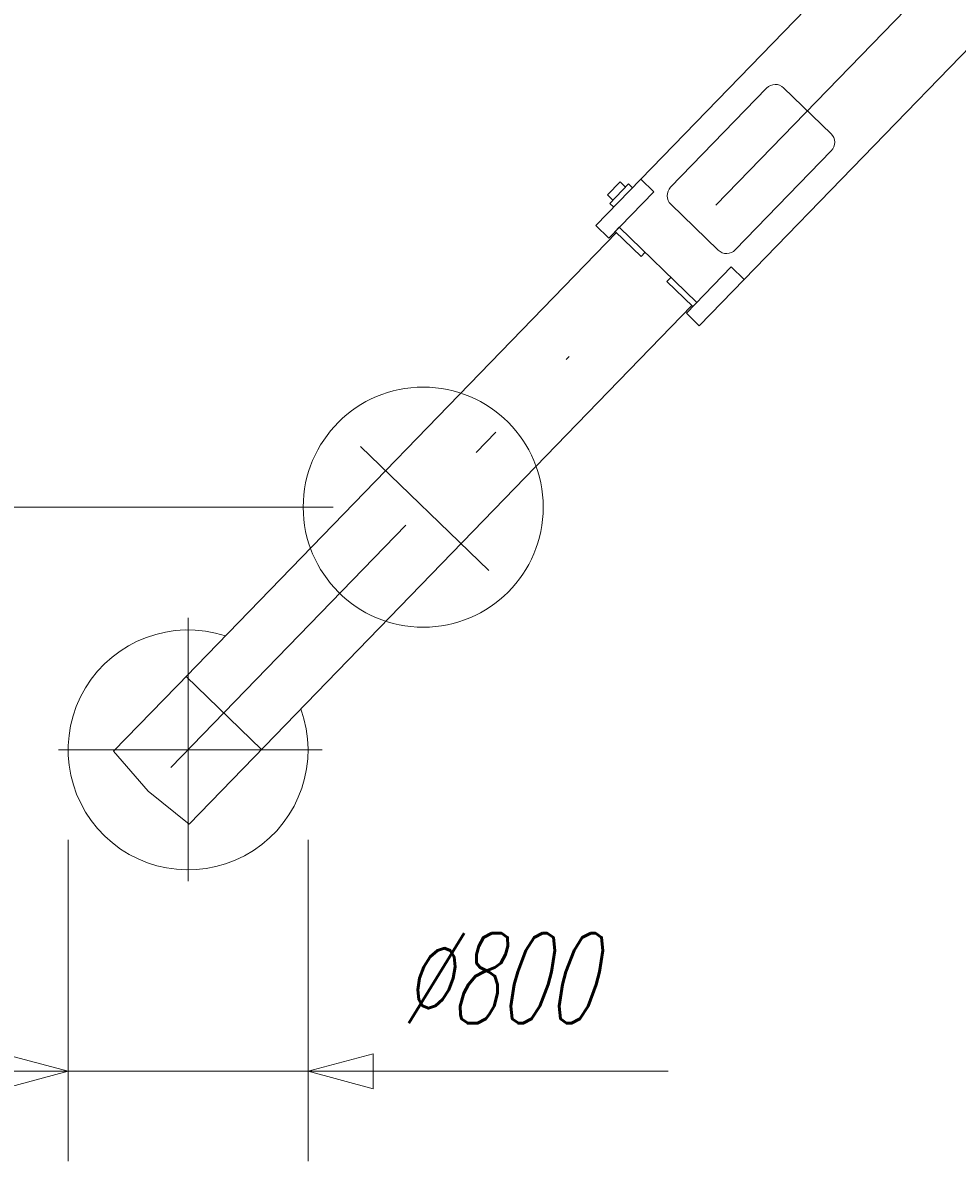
# Model space of a CAD drawing. Extents: x 4151 to 29084, y 1250 to 42319.
# Tile 2 of 30: x 12847 to 15961, y 1250 to 5044. Entities that reach past the tile are written whole.
import ezdxf
from ezdxf.enums import TextEntityAlignment as Align

# ---------------------------------------------------------------- set-up
doc = ezdxf.new("R2010")
doc.units = 0
doc.header["$LTSCALE"] = 37.5
doc.header["$MEASUREMENT"] = 0
doc.linetypes.add('CENTER', pattern=[50.5, 30, -9, 2.5, -9])
doc.layers.add('2', color=134, linetype='Continuous')
doc.layers.add('6', color=7, linetype='Continuous')
doc.styles.get("Standard").update_dxf_attribs({"font": 'txt', "bigfont": 'bigfont'})
doc.dimstyles.get("Standard").update_dxf_attribs({"dimtxt": 0.18, "dimasz": 0.18, "dimexe": 0.18, "dimexo": 0.0625, "dimgap": 0.09, "dimtad": 0, "dimtih": 1, "dimtoh": 1, "dimdec": 4, "dimzin": 0, "dimdsep": 46, "dimtxsty": 'Standard', "dimcen": 0.09, "dimadec": 0, "dimazin": 0, "dimtfac": 1, "dimtdec": 4, "dimtofl": 0, "dimtmove": 0, "dimatfit": 0, "dimfxl": 1, "dimtolj": 1, "dimtzin": 0, "dimarcsym": 0})

# ---------------------------------------------------------------- blocks, each defined once
blk = doc.blocks.new('*G187')
at = {"layer": '2', "color": 134, "linetype": 'Continuous', "lineweight": 9}
for p, q in [((14825.6, 4345.4), (13391.6, 2866)), ((15076.9, 4101.8), (13652.3, 2632.1)), ((13149.7, 2616.4), (13401, 2875.7)), ((13391.6, 2866), (13642.9, 2622.4)), ((13652.3, 2632.1), (13401, 2372.8)), ((13264.3, 2483.2), (13149.7, 2616.4)), ((13401, 2372.8), (13264.3, 2483.2))]:
    blk.add_line(p, q, dxfattribs=at)
at = {"layer": '2', "color": 134, "linetype": 'CENTER', "lineweight": 9}
for p, q in [((13340.4, 2561.8), (14668.2, 3931.6)), ((13973, 3631.9), (14399.8, 3218.2)), ((13398, 2183.3), (13398, 3061.2)), ((12966.3, 2621), (13844.3, 2621))]:
    blk.add_line(p, q, dxfattribs=at)
at = {"layer": '2', "color": 134, "linetype": 'Continuous', "lineweight": 9}
for centre, radius, start, end in [((13398, 2621), 399.8, 71.8671, 19.9565), ((13271.4, 2490.5), 10.1, -139.227, -128.9929)]:
    blk.add_arc(centre, radius, start, end, dxfattribs=at)
blk = doc.blocks.new('*G188')
at = {"layer": '2', "color": 134, "linetype": 'Continuous', "lineweight": 9}
for p, q in [((16766.2, 6441.2), (16792.9, 6468.8)), ((15808.8, 5453.5), (16745.8, 6420.1)), ((16745.8, 6420.1), (17090.4, 6086)), ((16747.7, 6422.1), (16766.2, 6441.2)), ((16766.2, 6441.2), (17110.9, 6107.1)), ((17110.9, 6107.1), (16766.2, 6441.2)), ((17137.6, 6134.7), (17110.9, 6107.1)), ((17110.9, 6107.1), (16153.5, 5119.4)), ((16166.4, 5957.4), (16160.6, 5947.3)), ((16280.7, 5941.2), (16234.2, 5986.4)), ((16103.3, 5887.7), (16142.2, 5798.8)), ((15918.8, 5653.2), (15869.2, 5683.4)), ((15961.9, 5611.4), (15918.8, 5653.2)), ((15961.9, 5611.4), (15918.8, 5653.2)), ((15970.3, 5620.1), (15961.9, 5611.4)), ((15762.2, 5587.7), (15832.5, 5477.9)), ((15875.5, 5522.3), (15867.2, 5513.7)), ((14906.8, 4522.9), (15808.8, 5453.5)), ((16153.5, 5119.4), (15251.4, 4188.8)), ((15006.1, 4496), (15326.2, 4826.3)), ((15382.8, 4827.2), (15540.8, 4674.1)), ((15541.6, 4617.5), (15221.5, 4287.2)), ((14757.1, 4368.5), (14906.8, 4522.9)), ((14906.8, 4522.9), (14949.9, 4481.1)), ((14949.9, 4481.1), (14906.8, 4522.9)), ((14796, 4470.4), (14837.8, 4513.5)), ((14949.9, 4481.1), (14800.2, 4326.8)), ((14803.5, 4442.2), (14866.1, 4506.9)), ((14837.8, 4513.5), (14855.7, 4496.1)), ((14866.1, 4506.9), (14879.1, 4494.3)), ((14813.9, 4453), (14796, 4470.4)), ((14816.4, 4429.7), (14803.5, 4442.2)), ((15164.9, 4286.3), (15006.9, 4439.5)), ((14800.2, 4326.8), (14757.1, 4368.5)), ((14821.7, 4348.9), (14835, 4362.7)), ((14907.9, 4265.4), (14821.7, 4348.9)), ((15093.5, 4112.1), (14835, 4362.7)), ((14921.2, 4279.1), (14907.9, 4265.4)), ((15058.7, 4076.2), (15208.3, 4230.6)), ((15208.3, 4230.6), (15251.4, 4188.8)), ((15251.4, 4188.8), (15208.4, 4230.6)), ((14994, 4181.9), (15007.3, 4195.6)), ((15080.2, 4098.4), (14994, 4181.9)), ((15251.4, 4188.8), (15101.8, 4034.4)), ((15093.5, 4112.1), (15080.2, 4098.4)), ((15101.8, 4034.4), (15058.7, 4076.2))]:
    blk.add_line(p, q, dxfattribs=at)
at = {"layer": '2', "color": 134, "linetype": 'CENTER', "lineweight": 9}
for p, q in [((15157.4, 4436.3), (17049, 6387.8)), ((16762.1, 6248), (17032.9, 5985.5))]:
    blk.add_line(p, q, dxfattribs=at)
at = {"layer": '2', "color": 134, "linetype": 'Continuous', "lineweight": 9}
for centre, radius in [((16840, 6172.5), 35), ((16206.4, 5957.7), 15), ((16207, 5957.4), 15), ((16139.9, 5903.7), 15), ((16139.9, 5903.7), 15), ((16140.7, 5903.3), 15), ((15830.2, 5619.3), 30)]:
    blk.add_circle(centre, radius, dxfattribs=at)
for centre, radius, start, end in [((16840, 6172.5), 300, -7.2411, 99.0219), ((16206.4, 5957.7), 40, 45.8029, -179.588), ((16139.9, 5903.7), 40, 76.1194, -156.3739), ((16151.9, 5952.3), 10, -103.8875, -29.6366), ((15830.2, 5619.3), 75, 58.7228, -155.1319), ((15354.9, 4798.5), 40, 45.8906, 135.8899), ((15513, 4645.4), 40, -44.1694, 45.9605), ((15034.8, 4468.2), 40, 135.8747, -134.0897), ((15192.8, 4315.1), 40, -134.1093, -44.1031)]:
    blk.add_arc(centre, radius, start, end, dxfattribs=at)
blk = doc.blocks.new('*G201')
at = {"layer": '2', "color": 134, "linetype": 'Continuous', "lineweight": 9}
blk.add_circle((14181.5, 3429.8), 400, dxfattribs=at)
blk = doc.blocks.new('*D202')
at = {"layer": '6', "color": 7, "linetype": 'Continuous', "lineweight": 9}
for p, q in [((4480, 11413.2), (13881.5, 11413.2)), ((4780, 11413.2), (4682.9, 11050.9)), ((4780, 11413.2), (4780, 3429.7)), ((4780, 11413.2), (4877.1, 11050.9)), ((4877.1, 11050.9), (4682.9, 11050.9)), ((4780, 3429.7), (4682.9, 3791.9)), ((4682.9, 3791.9), (4877.1, 3791.9)), ((4780, 3429.7), (4877.1, 3791.9)), ((4480, 3429.7), (13881.6, 3429.7))]:
    blk.add_line(p, q, dxfattribs=at)
at = {"layer": '6', "color": 7, "linetype": 'Continuous', "lineweight": 9, "oblique": 15, "width": 0.5}
blk.add_text('7986', height=450, rotation=90, dxfattribs=at).set_placement((4750, 7061.5), align=Align.BOTTOM_LEFT)
blk = doc.blocks.new('*D264')
at = {"layer": '6', "color": 7, "linetype": 'Continuous', "lineweight": 9}
for p, q in [((12998.2, 1250), (12998.2, 2321)), ((13797.8, 1250), (13797.8, 2321)), ((12998.2, 1550), (12780.8, 1608.2)), ((12780.8, 1491.8), (12780.8, 1608.2)), ((13797.8, 1550), (14015.2, 1608.2)), ((14015.2, 1608.2), (14015.2, 1491.8)), ((11798.2, 1550), (14997.8, 1550)), ((12998.2, 1550), (12780.8, 1491.8)), ((13797.8, 1550), (14015.2, 1491.8))]:
    blk.add_line(p, q, dxfattribs=at)
at = {"layer": '6', "color": 7, "linetype": 'Continuous', "lineweight": 9, "oblique": 15, "width": 0.625}
blk.add_text('%%c800', height=300, dxfattribs=at).set_placement((14105, 1620), align=Align.BOTTOM_LEFT)

msp = doc.modelspace()

# ---------------------------------------------------------------- block references
at = {"color": 7, "linetype": 'Continuous', "lineweight": 9}
for name in ['*G188', '*G187', '*G201']:
    msp.add_blockref(name, (0, 0), dxfattribs=at)

# ---------------------------------------------------------------- dimensions: what is measured, and where the dimension line sits
at = {"layer": '6', "color": 7, "linetype": 'Continuous', "lineweight": 9}
dim = msp.add_linear_dim(base=(4780, 11413.17135), p1=(13881.4793, 11413.17135), p2=(13881.64329, 3429.66559), angle=90, text='7986', dimstyle='Standard', dxfattribs=at)
dim.commit()
dim.dimension.update_dxf_attribs({"geometry": '*D202', "text_midpoint": (4750, 7511.4978)})
dim = msp.add_diameter_dim_2p(p1=(12998.1616, 1550), p2=(13797.84781, 1550), text='φ800', dimstyle='Standard', dxfattribs=at)
dim.commit()
dim.dimension.update_dxf_attribs({"geometry": '*D264', "text_midpoint": (14480, 1620)})

doc.saveas('drawing.dxf')
